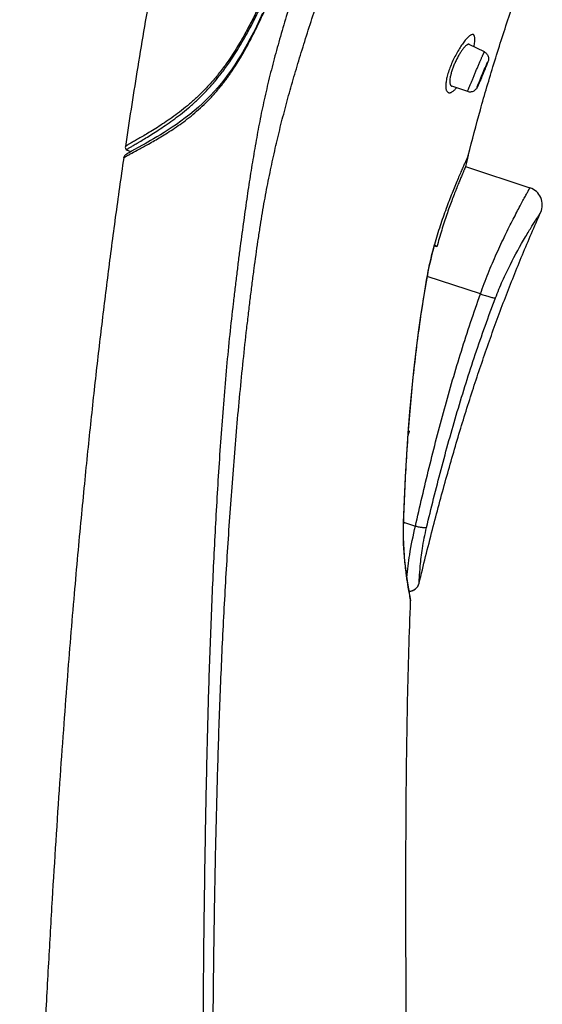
# Model space of a CAD drawing. Header units: millimetres. Extents: x -447 to 363, y -137 to 665.
# Tile 35 of 43: x 228 to 263, y 493 to 559. Entities that reach past the tile are written whole.
import ezdxf

# ---------------------------------------------------------------- set-up
doc = ezdxf.new("R2010")
doc.units = ezdxf.units.MM
doc.header["$LTSCALE"] = 23.1
doc.layers.get('0').update_dxf_attribs({"linetype": 'CONTINUOUS'})

msp = doc.modelspace()

# ---------------------------------------------------------------- linework, layer by layer
at = {"color": 7, "linetype": 'CONTINUOUS'}
for p, q in [((259.144, 556.704), (258.138, 557.213)), ((259.333, 555.974), (259.345, 556)), ((258.03, 554.061), (256.962, 554.425)), ((235.269, 550.18), (235.585, 550.066)), ((235.457, 549.992), (235.393, 549.955)), ((235.531, 550.035), (235.456, 549.992)), ((235.616, 550.084), (235.53, 550.035)), ((236.36, 550.496), (236.068, 550.334)), ((235.241, 549.859), (235.239, 549.858)), ((235.24, 549.858), (235.239, 549.858)), ((235.502, 549.879), (235.522, 549.89)), ((257.886, 549.061), (262.178, 547.649)), ((255.976, 543.72), (255.801, 543.783)), ((255.828, 543.871), (255.819, 543.88)), ((255.976, 543.72), (255.828, 543.871)), ((255.121, 540.482), (255.315, 541.636)), ((254.05, 531.085), (254.143, 531.422)), ((254.076, 531.443), (254.143, 531.422)), ((253.749, 525.223), (253.753, 525.352)), ((254.014, 521.393), (253.983, 521.598)), ((254.044, 521.205), (254.014, 521.393)), ((254.072, 521.032), (254.044, 521.205)), ((254.787, 521.285), (254.789, 521.292)), ((254.789, 521.292), (254.789, 521.293)), ((254.111, 520.805), (254.072, 521.032)), ((254.144, 520.614), (254.111, 520.805)), ((254.187, 520.376), (254.144, 520.617)), ((254.223, 520.184), (254.18, 520.414)), ((254.223, 520.184), (254.223, 520.183))]:
    msp.add_line(p, q, dxfattribs=at)
at = {"color": 9, "linetype": 'CONTINUOUS'}
for p, q in [((259.345, 556), (259.354, 556.017)), ((259.361, 556.016), (259.354, 555.996)), ((255.304, 541.638), (255.302, 541.628)), ((258.878, 540.58), (255.335, 541.745)), ((253.741, 525.353), (253.741, 525.342)), ((253.754, 525.364), (254.546, 525.104)), ((254.79, 521.295), (254.79, 521.302)), ((254.206, 520.231), (254.219, 520.16)), ((254.215, 520.18), (254.228, 520.117))]:
    msp.add_line(p, q, dxfattribs=at)
at = {"color": 7, "linetype": 'CONTINUOUS'}
for points in [[(244.362, 559.284), (244.153, 558.839), (243.947, 558.413), (243.743, 558.003), (243.539, 557.609), (243.334, 557.229), (243.129, 556.863), (242.922, 556.51), (242.714, 556.171), (242.503, 555.842), (242.289, 555.525), (242.071, 555.218), (241.848, 554.919), (241.619, 554.629), (241.382, 554.345), (241.138, 554.067), (240.885, 553.795), (240.624, 553.529), (240.355, 553.27), (240.079, 553.018), (239.794, 552.773), (239.505, 552.536), (239.209, 552.306), (238.914, 552.087), (238.621, 551.881), (238.336, 551.687), (238.06, 551.506), (237.797, 551.339), (237.549, 551.186), (237.316, 551.046), (237.097, 550.917), (236.892, 550.798), (236.701, 550.689), (236.524, 550.588), (236.36, 550.496)], [(236.068, 550.334), (235.821, 550.198), (235.616, 550.084)], [(235.394, 549.955), (235.343, 549.923), (235.302, 549.898), (235.241, 549.859)], [(255.315, 541.636), (255.341, 541.779), (255.372, 541.945), (255.404, 542.112), (255.438, 542.278), (255.473, 542.444), (255.509, 542.61), (255.547, 542.776), (255.585, 542.941), (255.625, 543.106), (255.666, 543.27), (255.708, 543.434), (255.75, 543.596), (255.794, 543.758), (255.825, 543.868)], [(253.753, 525.352), (253.812, 526.872), (253.883, 528.383), (253.968, 529.86), (254.065, 531.305), (254.177, 532.717), (254.301, 534.096), (254.44, 535.441), (254.591, 536.752), (254.756, 538.029), (254.933, 539.273), (255.121, 540.482)], [(253.983, 521.598), (253.952, 521.818), (253.936, 521.934), (253.921, 522.053), (253.905, 522.176), (253.89, 522.302), (253.875, 522.431), (253.861, 522.563), (253.847, 522.698), (253.834, 522.836), (253.821, 522.976), (253.809, 523.118), (253.798, 523.262), (253.787, 523.408), (253.778, 523.555), (253.77, 523.704), (253.762, 523.854), (253.756, 524.004), (253.751, 524.155), (253.747, 524.307), (253.744, 524.46), (253.743, 524.613), (253.743, 524.765), (253.744, 524.918), (253.746, 525.071), (253.749, 525.223)], [(254.119, 520.759), (254.121, 520.759), (254.152, 520.76), (254.184, 520.763), (254.215, 520.767), (254.246, 520.773), (254.277, 520.779), (254.307, 520.788), (254.337, 520.797), (254.367, 520.808), (254.396, 520.82), (254.424, 520.834), (254.452, 520.849), (254.479, 520.865), (254.505, 520.882), (254.531, 520.901), (254.556, 520.92), (254.58, 520.941), (254.602, 520.962), (254.624, 520.985), (254.645, 521.009), (254.665, 521.034), (254.684, 521.059), (254.701, 521.085), (254.717, 521.112), (254.732, 521.14), (254.746, 521.168), (254.758, 521.197), (254.769, 521.226), (254.779, 521.255), (254.787, 521.285)]]:
    msp.add_lwpolyline(points, dxfattribs=at)
at = {"color": 9, "linetype": 'CONTINUOUS'}
msp.add_lwpolyline([(254.226, 520.123), (254.227, 520.119), (254.228, 520.118)], dxfattribs=at)
msp.add_arc((257.375, 556.71), 2.104, 339.44497, 340.17725, dxfattribs=at)
at = {"color": 7, "linetype": 'CONTINUOUS'}
for centre, radius, start, end in [((255.617, 557.413), 4, 339.04476, 339.6892), ((257.065, 556.877), 2.455, 339.68206, 340.19091), ((233.713, 565.861), 27.441, 336.73479, 337.57728), ((254.077, 556.547), 5.083, 334.79619, 335.37157), ((235.509, 550.359), 0.3, 171.58594, 216.64265), ((370.587, 521.646), 115.987, 165.94492, 166.32814), ((261.803, 546.509), 1.2, 335.91834, 71.7921), ((254.109, 521.459), 0.7, 270.77162, 346.1686), ((253.928, 520.13), 0.3, 9.70778, 11.15295), ((253.927, 520.13), 0.301, 357.63172, 9.69072)]:
    msp.add_arc(centre, radius, start, end, dxfattribs=at)
for points, knots in [([(245.678, 598.381), (245.039, 596.051), (244.103, 592.606), (242.908, 588.068), (242.072, 584.798), (241.28, 581.596), (240.531, 578.456), (239.823, 575.371), (239.158, 572.338), (238.534, 569.358), (237.948, 566.433), (237.402, 563.569), (236.735, 559.897), (235.993, 555.518), (235.459, 552.066), (235.213, 550.403)], [0, 0, 0, 0, 0.147509, 0.217906, 0.286515, 0.353579, 0.419233, 0.483601, 0.546793, 0.608789, 0.66951, 0.728876, 0.786773, 0.897368, 1, 1, 1, 1]), ([(235.269, 550.18), (235.269, 550.18), (235.269, 550.18), (235.269, 550.18), (235.27, 550.181), (235.271, 550.181), (235.273, 550.183), (235.275, 550.185), (235.279, 550.187), (235.283, 550.19), (235.289, 550.193), (235.297, 550.199), (235.31, 550.207), (235.327, 550.219), (235.348, 550.233), (235.372, 550.249), (235.4, 550.267), (235.444, 550.295), (235.508, 550.334), (235.596, 550.387), (235.698, 550.448), (235.814, 550.517), (235.943, 550.593), (236.086, 550.678), (236.301, 550.806), (236.6, 550.986), (236.992, 551.227), (237.423, 551.503), (237.889, 551.813), (238.383, 552.162), (238.898, 552.55), (239.427, 552.981), (239.962, 553.459), (240.497, 553.984), (241.027, 554.56), (241.546, 555.189), (242.234, 556.115), (242.876, 557.132), (243.483, 558.224), (243.937, 559.106), (244.385, 560.035), (244.829, 561.007), (245.273, 562.02), (245.717, 563.073), (246.164, 564.164), (246.613, 565.292), (246.989, 566.255), (247.293, 567.043), (247.523, 567.646), (247.754, 568.258), (247.988, 568.877), (248.227, 569.502), (248.385, 569.923), (248.463, 570.135)], [0, 0, 0, 0, 0.000005, 0.00002, 0.000044, 0.000078, 0.000176, 0.000313, 0.000489, 0.000703, 0.000957, 0.001249, 0.00195, 0.002809, 0.003825, 0.005002, 0.00634, 0.007842, 0.011346, 0.015516, 0.020349, 0.025831, 0.031951, 0.038692, 0.046043, 0.062517, 0.08125, 0.1021, 0.124913, 0.149526, 0.175782, 0.203541, 0.232698, 0.263185, 0.294974, 0.328072, 0.362519, 0.435655, 0.474462, 0.514802, 0.556688, 0.600116, 0.645073, 0.691533, 0.739468, 0.788845, 0.839626, 0.865531, 0.891772, 0.918345, 0.945244, 0.972465, 1, 1, 1, 1]), ([(235.522, 549.89), (235.684, 549.979), (236.065, 550.185), (236.715, 550.539), (237.507, 550.993), (238.409, 551.555), (239.2, 552.118), (239.848, 552.643), (240.344, 553.086), (240.835, 553.571), (241.315, 554.1), (241.783, 554.673), (242.398, 555.513), (242.968, 556.43), (243.504, 557.409), (243.903, 558.197), (244.296, 559.022), (244.684, 559.883), (245.071, 560.777), (245.459, 561.703), (245.849, 562.661), (246.379, 563.994), (247.05, 565.732), (247.723, 567.516), (248.274, 568.995), (248.553, 569.75), (248.693, 570.132)], [0, 0, 0, 0, 0.022243, 0.052157, 0.089065, 0.132038, 0.180088, 0.205756, 0.232432, 0.260088, 0.288727, 0.318379, 0.349091, 0.413904, 0.448097, 0.483526, 0.520178, 0.558047, 0.59714, 0.637434, 0.678902, 0.721531, 0.810144, 0.90307, 0.951061, 1, 1, 1, 1]), ([(258.072, 549.814), (258.326, 550.828), (258.867, 552.87), (259.769, 555.943), (260.771, 559.063), (261.496, 561.15), (261.875, 562.204)], [0, 0, 0, 0, 0.24192, 0.488619, 0.741026, 1, 1, 1, 1]), ([(258.138, 557.213), (258.129, 557.218), (258.107, 557.224), (258.071, 557.221), (258.031, 557.207), (257.987, 557.182), (257.94, 557.147), (257.889, 557.103), (257.835, 557.048), (257.756, 556.958), (257.652, 556.824), (257.528, 556.638), (257.401, 556.425), (257.278, 556.193), (257.163, 555.949), (257.06, 555.7), (256.974, 555.454), (256.907, 555.222), (256.862, 555.008), (256.842, 554.846), (256.839, 554.731), (256.842, 554.657), (256.851, 554.593), (256.861, 554.554), (256.868, 554.536)], [0, 0, 0, 0, 0.010077, 0.021279, 0.034554, 0.050433, 0.069173, 0.090861, 0.115487, 0.142971, 0.205951, 0.278357, 0.358241, 0.443268, 0.530799, 0.618019, 0.702109, 0.780438, 0.850755, 0.91134, 0.937635, 0.961159, 0.981918, 1, 1, 1, 1]), ([(259.144, 556.704), (259.177, 556.687), (259.241, 556.645), (259.32, 556.563), (259.378, 556.465), (259.413, 556.357), (259.422, 556.248), (259.409, 556.143), (259.387, 556.077), (259.375, 556.045)], [0, 0, 0, 0, 0.14707, 0.294114, 0.441093, 0.587817, 0.733119, 0.864661, 1, 1, 1, 1]), ([(258.675, 554.408), (258.68, 554.422), (258.693, 554.457), (258.73, 554.551), (258.792, 554.705), (258.881, 554.922), (259.015, 555.243), (259.147, 555.553), (259.265, 555.823), (259.313, 555.931), (259.333, 555.974)], [0, 0, 0, 0, 0.026261, 0.0662, 0.177646, 0.320012, 0.479624, 0.791927, 0.915778, 1, 1, 1, 1]), ([(259.352, 555.982), (259.339, 555.948), (259.308, 555.87), (259.234, 555.686), (259.123, 555.416), (258.981, 555.078), (258.882, 554.847), (258.834, 554.735)], [0, 0, 0, 0, 0.082008, 0.185368, 0.441752, 0.729147, 1, 1, 1, 1]), ([(258.834, 554.735), (258.809, 554.678), (258.764, 554.575), (258.718, 554.473), (258.698, 554.429)], [0, 0, 0, 0, 0.562531, 1, 1, 1, 1]), ([(256.868, 554.536), (256.873, 554.522), (256.884, 554.497), (256.905, 554.464), (256.931, 554.439), (256.952, 554.429), (256.962, 554.425)], [0, 0, 0, 0, 0.293046, 0.550572, 0.781835, 1, 1, 1, 1]), ([(258.676, 554.382), (258.67, 554.368), (258.655, 554.338), (258.626, 554.281), (258.576, 554.208), (258.496, 554.131), (258.39, 554.069), (258.272, 554.035), (258.149, 554.031), (258.069, 554.047), (258.03, 554.061)], [0, 0, 0, 0, 0.061329, 0.125406, 0.240195, 0.38922, 0.541519, 0.694261, 0.847111, 1, 1, 1, 1]), ([(235.101, 549.645), (234.909, 548.327), (234.545, 545.735), (234.038, 541.877), (233.649, 538.698), (233.352, 536.141), (233.053, 533.483), (232.762, 530.738), (232.475, 527.88), (232.252, 525.578), (232.026, 523.137), (231.706, 519.524), (231.388, 515.631), (231.072, 511.431), (230.728, 506.581), (230.396, 501.406), (230.08, 495.913), (229.844, 491.448), (229.617, 486.769), (229.324, 480.154), (228.99, 471.465), (228.714, 462.485), (228.521, 454.935), (228.34, 446.763), (228.232, 440.507), (228.17, 436.249)], [0, 0, 0, 0, 0.035162, 0.069076, 0.102677, 0.119682, 0.137003, 0.173259, 0.192535, 0.212806, 0.234286, 0.257229, 0.308526, 0.337348, 0.368369, 0.436837, 0.474197, 0.513571, 0.554826, 0.597805, 0.688306, 0.784306, 0.834883, 0.887611, 1, 1, 1, 1]), ([(235.101, 549.645), (235.102, 549.647), (235.103, 549.652), (235.109, 549.657), (235.117, 549.662), (235.127, 549.668), (235.141, 549.676), (235.157, 549.685), (235.177, 549.696), (235.209, 549.714), (235.258, 549.741), (235.327, 549.78), (235.409, 549.827), (235.47, 549.861), (235.502, 549.879)], [0, 0, 0, 0, 0.013462, 0.028825, 0.048788, 0.074814, 0.10782, 0.148143, 0.195964, 0.251465, 0.386535, 0.555961, 0.760871, 1, 1, 1, 1]), ([(235.239, 549.858), (235.223, 549.847), (235.195, 549.825), (235.161, 549.786), (235.125, 549.729), (235.107, 549.679), (235.101, 549.645)], [0, 0, 0, 0, 0.222447, 0.405317, 0.599525, 1, 1, 1, 1]), ([(257.886, 549.061), (257.886, 549.061), (257.886, 549.061), (257.886, 549.06), (257.886, 549.06), (257.886, 549.059), (257.885, 549.057), (257.884, 549.055), (257.882, 549.051), (257.88, 549.047), (257.878, 549.042), (257.875, 549.034), (257.87, 549.022), (257.863, 549.006), (257.854, 548.986), (257.844, 548.964), (257.834, 548.938), (257.816, 548.899), (257.792, 548.842), (257.759, 548.764), (257.721, 548.676), (257.679, 548.575), (257.632, 548.464), (257.581, 548.342), (257.504, 548.157), (257.399, 547.901), (257.264, 547.563), (257.117, 547.187), (256.96, 546.775), (256.797, 546.331), (256.629, 545.855), (256.46, 545.353), (256.233, 544.641), (256.075, 544.093), (255.976, 543.72)], [0, 0, 0, 0, 0.000018, 0.000072, 0.000162, 0.000289, 0.00065, 0.001155, 0.001804, 0.002598, 0.003535, 0.004617, 0.007211, 0.010379, 0.014119, 0.01843, 0.023308, 0.028753, 0.041328, 0.05613, 0.07313, 0.092292, 0.113581, 0.136954, 0.162366, 0.219105, 0.283363, 0.354651, 0.432431, 0.516122, 0.605097, 0.698692, 0.796204, 1, 1, 1, 1]), ([(254.79, 521.295), (255.077, 522.488), (255.654, 524.806), (256.559, 528.185), (257.487, 531.394), (258.45, 534.468), (259.46, 537.439), (260.528, 540.34), (261.667, 543.198), (262.479, 545.081), (262.898, 546.02)], [0, 0, 0, 0, 0.141298, 0.274972, 0.402674, 0.525819, 0.645795, 0.76396, 0.881601, 1, 1, 1, 1]), ([(254.12, 433.726), (254.151, 438.933), (254.171, 446.535), (254.157, 456.412), (254.131, 463.251), (254.094, 469.758), (254.05, 475.944), (254.006, 481.798), (253.965, 487.311), (253.933, 492.478), (253.907, 498.689), (253.91, 504.468), (253.961, 509.842), (254.04, 514.528), (254.138, 517.925), (254.228, 520.118)], [0, 0, 0, 0, 0.180794, 0.263982, 0.342972, 0.418284, 0.489933, 0.557752, 0.62158, 0.681361, 0.737169, 0.837255, 0.882019, 0.923796, 1, 1, 1, 1])]:
    msp.add_open_spline(points, degree=3, knots=knots, dxfattribs=at)
at = {"color": 9, "linetype": 'CONTINUOUS'}
for points, knots in [([(249.791, 570.498), (249.685, 570.201), (249.475, 569.61), (249.06, 568.441), (248.553, 567.004), (247.963, 565.308), (247.4, 563.649), (246.863, 562.027), (246.355, 560.443), (245.878, 558.896), (245.438, 557.382), (245.035, 555.896), (244.671, 554.433), (244.399, 553.222), (244.201, 552.259), (244.063, 551.539), (243.932, 550.818), (243.763, 549.845), (243.559, 548.602), (243.322, 547.061), (243.092, 545.437), (242.901, 544.021), (242.748, 542.831), (242.631, 541.893), (242.513, 540.926), (242.356, 539.581), (242.164, 537.843), (241.953, 535.702), (241.764, 533.503), (241.593, 531.265), (241.386, 528.237), (241.164, 524.419), (240.95, 519.814), (240.808, 515.962), (240.716, 512.875), (240.636, 509.784), (240.555, 505.918), (240.478, 501.276), (240.419, 496.633), (240.383, 491.989), (240.368, 487.344), (240.369, 482.699), (240.385, 478.054), (240.421, 471.86), (240.496, 464.117), (240.666, 451.73), (240.842, 442.441), (240.994, 436.249)], [0, 0, 0, 0, 0.006989, 0.013901, 0.027496, 0.040773, 0.053725, 0.066348, 0.078642, 0.090604, 0.102245, 0.113602, 0.124732, 0.135687, 0.141116, 0.146526, 0.151936, 0.15737, 0.168414, 0.179868, 0.191936, 0.204789, 0.211547, 0.218531, 0.225737, 0.233155, 0.248548, 0.264509, 0.280862, 0.297479, 0.31427, 0.348164, 0.382274, 0.416487, 0.433615, 0.450752, 0.485045, 0.519354, 0.553673, 0.587999, 0.622328, 0.65666, 0.690994, 0.725328, 0.793999, 0.862669, 1, 1, 1, 1]), ([(241.108, 436.249), (241.112, 437.804), (241.119, 440.915), (241.112, 445.583), (241.099, 450.25), (241.084, 454.917), (241.067, 459.585), (241.045, 465.808), (241.026, 472.031), (241.018, 478.254), (241.02, 482.922), (241.034, 487.589), (241.063, 492.255), (241.114, 496.921), (241.191, 501.585), (241.294, 506.248), (241.405, 510.131), (241.514, 513.235), (241.639, 516.335), (241.829, 520.201), (242.063, 524.057), (242.278, 527.128), (242.454, 529.414), (242.642, 531.68), (242.846, 533.918), (243.066, 536.112), (243.262, 537.905), (243.424, 539.303), (243.547, 540.317), (243.671, 541.303), (243.834, 542.556), (244.002, 543.768), (244.179, 544.936), (244.313, 545.768), (244.45, 546.571), (244.637, 547.597), (244.885, 548.833), (245.202, 550.277), (245.537, 551.692), (245.84, 552.86), (246.097, 553.796), (246.365, 554.747), (246.719, 555.952), (247.171, 557.422), (247.653, 558.93), (248.165, 560.478), (248.704, 562.069), (249.268, 563.702), (249.857, 565.376), (250.364, 566.796), (250.779, 567.952), (251.205, 569.135), (251.528, 570.027), (251.744, 570.625)], [0, 0, 0, 0, 0.034405, 0.068811, 0.103219, 0.137627, 0.172036, 0.206446, 0.275265, 0.309674, 0.344081, 0.378487, 0.412891, 0.44729, 0.481683, 0.516065, 0.550429, 0.567601, 0.584763, 0.619039, 0.6532, 0.670204, 0.687121, 0.703909, 0.720503, 0.736807, 0.752682, 0.7604, 0.767934, 0.775263, 0.782371, 0.795893, 0.802309, 0.80851, 0.814514, 0.820343, 0.831569, 0.842396, 0.853042, 0.863708, 0.86909, 0.874517, 0.885547, 0.896868, 0.908529, 0.920554, 0.932938, 0.945676, 0.958761, 0.972186, 0.979021, 0.985935, 1, 1, 1, 1]), ([(248.38, 570.241), (248.224, 569.821), (247.915, 568.991), (247.304, 567.374), (246.556, 565.435), (245.803, 563.56), (245.203, 562.135), (244.761, 561.121), (244.318, 560.15), (243.872, 559.221), (243.419, 558.338), (242.815, 557.247), (242.173, 556.233), (241.485, 555.31), (240.966, 554.686), (240.436, 554.116), (239.901, 553.598), (239.365, 553.129), (238.836, 552.706), (238.321, 552.327), (237.828, 551.988), (237.362, 551.686), (236.932, 551.419), (236.541, 551.186), (236.243, 551.011), (236.028, 550.887), (235.885, 550.805), (235.756, 550.731), (235.64, 550.665), (235.539, 550.606), (235.451, 550.554), (235.387, 550.515), (235.344, 550.488), (235.316, 550.47), (235.292, 550.455), (235.271, 550.441), (235.254, 550.43), (235.239, 550.42), (235.229, 550.414), (235.223, 550.41), (235.219, 550.407), (235.217, 550.406), (235.214, 550.404), (235.213, 550.404), (235.213, 550.403), (235.213, 550.403)], [0, 0, 0, 0, 0.054814, 0.108369, 0.211496, 0.309046, 0.355638, 0.400732, 0.4443, 0.48632, 0.526782, 0.56569, 0.638937, 0.673388, 0.706456, 0.738182, 0.768581, 0.797627, 0.825259, 0.851377, 0.87585, 0.898524, 0.919244, 0.937857, 0.954224, 0.961527, 0.968225, 0.974306, 0.979754, 0.984557, 0.988703, 0.99219, 0.993685, 0.995016, 0.996188, 0.9972, 0.998056, 0.998755, 0.999299, 0.999513, 0.999689, 0.999824, 0.999919, 0.999977, 1, 1, 1, 1]), ([(258.394, 557.863), (258.379, 557.869), (258.343, 557.873), (258.285, 557.858), (258.222, 557.827), (258.152, 557.778), (258.076, 557.713), (257.994, 557.632), (257.907, 557.535), (257.78, 557.38), (257.616, 557.153), (257.42, 556.844), (257.226, 556.499), (257.042, 556.13), (256.878, 555.75), (256.743, 555.377), (256.643, 555.024), (256.59, 554.749), (256.571, 554.552), (256.567, 554.424), (256.574, 554.311), (256.59, 554.214), (256.616, 554.132), (256.65, 554.067), (256.694, 554.019), (256.731, 553.999), (256.749, 553.993)], [0, 0, 0, 0, 0.010612, 0.023193, 0.038646, 0.057346, 0.079401, 0.104795, 0.133438, 0.165193, 0.23716, 0.318573, 0.406804, 0.49875, 0.590915, 0.679579, 0.761213, 0.832766, 0.864107, 0.892223, 0.917077, 0.93875, 0.957409, 0.973377, 0.987241, 1, 1, 1, 1]), ([(258.444, 557.059), (258.455, 557.114), (258.475, 557.219), (258.496, 557.369), (258.506, 557.502), (258.506, 557.615), (258.496, 557.709), (258.478, 557.774), (258.457, 557.814), (258.439, 557.837), (258.418, 557.854), (258.402, 557.861), (258.394, 557.863)], [0, 0, 0, 0, 0.199961, 0.378952, 0.535492, 0.668949, 0.779445, 0.868193, 0.905479, 0.938997, 0.969966, 1, 1, 1, 1]), ([(258.05, 554.128), (258.061, 554.159), (258.089, 554.233), (258.164, 554.424), (258.257, 554.654), (258.365, 554.915), (258.457, 555.137), (258.553, 555.367), (258.651, 555.597), (258.746, 555.821), (258.823, 556), (258.881, 556.134), (258.922, 556.227), (258.96, 556.313), (258.995, 556.392), (259.026, 556.463), (259.055, 556.525), (259.079, 556.579), (259.097, 556.618), (259.11, 556.644), (259.118, 556.66), (259.125, 556.674), (259.131, 556.685), (259.135, 556.693), (259.139, 556.7), (259.141, 556.703), (259.143, 556.705), (259.144, 556.704)], [0, 0, 0, 0, 0.035433, 0.084946, 0.219663, 0.30067, 0.387497, 0.477437, 0.567686, 0.655431, 0.737936, 0.776412, 0.812631, 0.84631, 0.877187, 0.90502, 0.929593, 0.950714, 0.96822, 0.975574, 0.981976, 0.987414, 0.991878, 0.995362, 0.997863, 0.999387, 1, 1, 1, 1]), ([(259.345, 555.971), (259.335, 555.945), (259.312, 555.886), (259.254, 555.738), (259.162, 555.512), (259.038, 555.217), (258.93, 554.961), (258.855, 554.787), (258.816, 554.697), (258.789, 554.636), (258.764, 554.581), (258.742, 554.53), (258.722, 554.486), (258.707, 554.454), (258.696, 554.431), (258.69, 554.416), (258.683, 554.404), (258.678, 554.393), (258.674, 554.384), (258.67, 554.377), (258.667, 554.372), (258.665, 554.369), (258.664, 554.367), (258.663, 554.366), (258.663, 554.366), (258.662, 554.366), (258.662, 554.366), (258.662, 554.367), (258.662, 554.369), (258.663, 554.371), (258.664, 554.374), (258.665, 554.38), (258.668, 554.387), (258.671, 554.397), (258.674, 554.405), (258.675, 554.408)], [0, 0, 0, 0, 0.045904, 0.107136, 0.266208, 0.454293, 0.644274, 0.731316, 0.771424, 0.808761, 0.842987, 0.873791, 0.900893, 0.924046, 0.934074, 0.94304, 0.950923, 0.957705, 0.963372, 0.967912, 0.971317, 0.972594, 0.973588, 0.974302, 0.974748, 0.974982, 0.975261, 0.975778, 0.976568, 0.977638, 0.978993, 0.982553, 0.987247, 0.993068, 1, 1, 1, 1]), ([(259.354, 556.017), (259.355, 556.019), (259.357, 556.023), (259.36, 556.029), (259.363, 556.033), (259.364, 556.036), (259.365, 556.037), (259.366, 556.038), (259.366, 556.039), (259.367, 556.039), (259.367, 556.038), (259.367, 556.038), (259.367, 556.036), (259.367, 556.035), (259.367, 556.034)], [0, 0, 0, 0, 0.266918, 0.482568, 0.64671, 0.709455, 0.759374, 0.796617, 0.821589, 0.835845, 0.847115, 0.866985, 0.898705, 1, 1, 1, 1]), ([(259.367, 556.034), (259.366, 556.033), (259.365, 556.027), (259.363, 556.02), (259.361, 556.016)], [0, 0, 0, 0, 0.179098, 1, 1, 1, 1]), ([(256.749, 553.993), (256.765, 553.987), (256.802, 553.981), (256.86, 553.987), (256.922, 554.008), (256.987, 554.043), (257.056, 554.092), (257.157, 554.181), (257.228, 554.26), (257.275, 554.318)], [0, 0, 0, 0, 0.080256, 0.167474, 0.266361, 0.379754, 0.509229, 0.655595, 1, 1, 1, 1]), ([(258.03, 554.061), (258.03, 554.061), (258.029, 554.063), (258.03, 554.066), (258.031, 554.071), (258.033, 554.079), (258.036, 554.088), (258.042, 554.105), (258.047, 554.118), (258.05, 554.128)], [0, 0, 0, 0, 0.020151, 0.068241, 0.146823, 0.256219, 0.396418, 0.567278, 1, 1, 1, 1]), ([(258.072, 549.814), (258.072, 549.815), (258.07, 549.81), (258.069, 549.808), (258.065, 549.798), (258.06, 549.787), (258.053, 549.772), (258.041, 549.745), (258.022, 549.704), (257.994, 549.644), (257.961, 549.571), (257.923, 549.486), (257.878, 549.387), (257.828, 549.276), (257.751, 549.104), (257.643, 548.858), (257.5, 548.528), (257.34, 548.154), (257.166, 547.736), (256.91, 547.104), (256.575, 546.229), (256.178, 545.091), (255.933, 544.289), (255.817, 543.872)], [0, 0, 0, 0, 0.000246, 0.00108, 0.0025, 0.004502, 0.007086, 0.010247, 0.018294, 0.028618, 0.041192, 0.055988, 0.072973, 0.092115, 0.113376, 0.162099, 0.218761, 0.282927, 0.354125, 0.431852, 0.604605, 0.795938, 1, 1, 1, 1]), ([(258.878, 540.58), (259.04, 541.04), (259.299, 541.722), (259.67, 542.615), (259.954, 543.263), (260.24, 543.886), (260.522, 544.478), (260.795, 545.033), (261.054, 545.545), (261.295, 546.011), (261.483, 546.367), (261.621, 546.625), (261.713, 546.798), (261.798, 546.955), (261.876, 547.098), (261.944, 547.224), (262.005, 547.334), (262.049, 547.416), (262.081, 547.473), (262.101, 547.51), (262.119, 547.542), (262.134, 547.57), (262.147, 547.594), (262.157, 547.611), (262.163, 547.622), (262.167, 547.629), (262.17, 547.635), (262.173, 547.64), (262.175, 547.644), (262.176, 547.647), (262.177, 547.648), (262.178, 547.649), (262.178, 547.649), (262.178, 547.649), (262.178, 547.649)], [0, 0, 0, 0, 0.187341, 0.280222, 0.371197, 0.459273, 0.543498, 0.62296, 0.69679, 0.764167, 0.824323, 0.851469, 0.87655, 0.899489, 0.920216, 0.938665, 0.954777, 0.9685, 0.974452, 0.979791, 0.984511, 0.98861, 0.992085, 0.994931, 0.996118, 0.997147, 0.998019, 0.998732, 0.999287, 0.999683, 0.999822, 0.999921, 0.99998, 1, 1, 1, 1]), ([(259.884, 540.313), (260.03, 540.699), (260.342, 541.452), (260.995, 542.82), (261.599, 543.911), (262.097, 544.745), (262.296, 545.07), (262.447, 545.312), (262.555, 545.483), (262.624, 545.594), (262.687, 545.692), (262.742, 545.777), (262.788, 545.85), (262.827, 545.909), (262.853, 545.951), (262.871, 545.977), (262.88, 545.992), (262.888, 546.003), (262.894, 546.013), (262.896, 546.015), (262.899, 546.02), (262.898, 546.02)], [0, 0, 0, 0, 0.191506, 0.377962, 0.703074, 0.769525, 0.828624, 0.879763, 0.902175, 0.922399, 0.940378, 0.956064, 0.969412, 0.980384, 0.988949, 0.992321, 0.995083, 0.997233, 0.99877, 0.999693, 1, 1, 1, 1]), ([(255.817, 543.872), (255.765, 543.689), (255.568, 542.951), (255.405, 542.204), (255.304, 541.638)], [0, 0, 0, 0, 0.248659, 1, 1, 1, 1]), ([(255.302, 541.628), (255.184, 540.956), (254.964, 539.611), (254.581, 536.911), (254.209, 533.521), (253.959, 530.121), (253.818, 527.397), (253.764, 526.034), (253.741, 525.353)], [0, 0, 0, 0, 0.124992, 0.249988, 0.499974, 0.749977, 0.874987, 1, 1, 1, 1]), ([(255.315, 541.636), (255.315, 541.634), (255.312, 541.631), (255.308, 541.629), (255.304, 541.628), (255.303, 541.628)], [0, 0, 0, 0, 0.379123, 0.65399, 1, 1, 1, 1]), ([(254.546, 525.104), (254.839, 526.411), (255.448, 529.022), (256.455, 532.914), (257.583, 536.773), (258.429, 539.317), (258.878, 540.58)], [0, 0, 0, 0, 0.250012, 0.500016, 0.750011, 1, 1, 1, 1]), ([(255.286, 525.004), (255.441, 525.652), (255.757, 526.946), (256.421, 529.527), (257.315, 532.738), (258.515, 536.554), (259.41, 539.067), (259.884, 540.313)], [0, 0, 0, 0, 0.124939, 0.249898, 0.499866, 0.749901, 1, 1, 1, 1]), ([(258.878, 540.58), (258.989, 540.54), (259.153, 540.485), (259.366, 540.42), (259.508, 540.38), (259.634, 540.349), (259.738, 540.326), (259.811, 540.315), (259.857, 540.312), (259.876, 540.312), (259.884, 540.313)], [0, 0, 0, 0, 0.339222, 0.496617, 0.639822, 0.76481, 0.868128, 0.947059, 0.97682, 1, 1, 1, 1]), ([(253.741, 525.342), (253.731, 525.047), (253.725, 524.468), (253.756, 523.624), (253.818, 522.834), (253.899, 522.113), (253.988, 521.481), (254.075, 520.953), (254.147, 520.548), (254.189, 520.321), (254.206, 520.231)], [0, 0, 0, 0, 0.172151, 0.337365, 0.492532, 0.63461, 0.760074, 0.865177, 0.946437, 1, 1, 1, 1]), ([(253.753, 525.352), (253.753, 525.35), (253.751, 525.347), (253.746, 525.344), (253.742, 525.343), (253.741, 525.342)], [0, 0, 0, 0, 0.369384, 0.646745, 1, 1, 1, 1]), ([(253.971, 521.687), (254.022, 522.189), (254.169, 523.336), (254.395, 524.471), (254.546, 525.104)], [0, 0, 0, 0, 0.437283, 1, 1, 1, 1]), ([(254.546, 525.104), (254.629, 525.085), (254.75, 525.06), (254.908, 525.032), (255.013, 525.016), (255.105, 525.005), (255.182, 524.999), (255.235, 524.998), (255.267, 525), (255.28, 525.002), (255.286, 525.004)], [0, 0, 0, 0, 0.338854, 0.496416, 0.63986, 0.765052, 0.868452, 0.947293, 0.976947, 1, 1, 1, 1]), ([(254.79, 521.302), (254.796, 521.415), (254.816, 521.796), (254.873, 522.569), (255.01, 523.695), (255.176, 524.544), (255.286, 525.004)], [0, 0, 0, 0, 0.09071, 0.30634, 0.62123, 1, 1, 1, 1])]:
    msp.add_open_spline(points, degree=3, knots=knots, dxfattribs=at)

doc.saveas('drawing.dxf')
